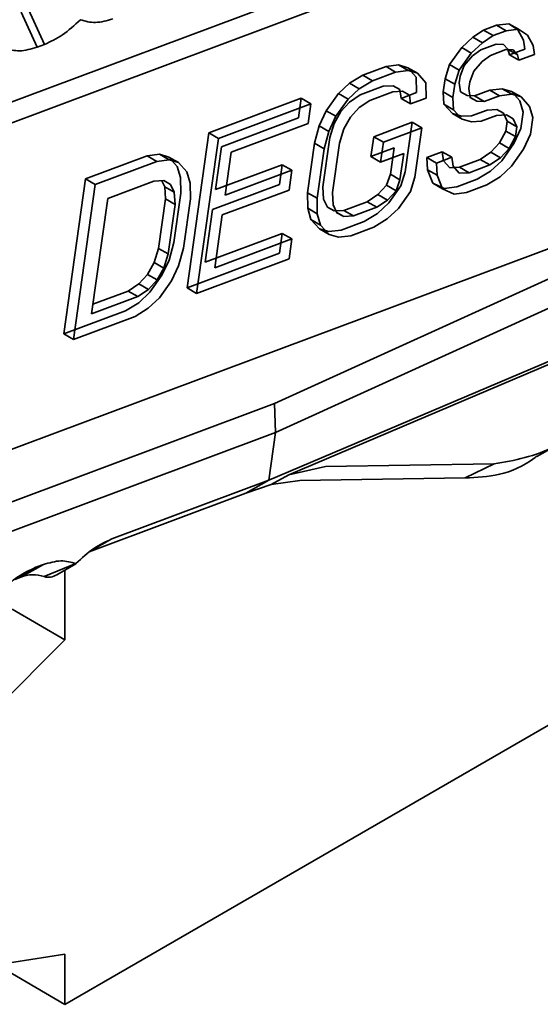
# Model space of a CAD drawing. Header units: millimetres. Extents: x 0 to 420, y 0 to 297.
# Tile 62 of 126: x 324.725 to 325.49, y 120.235 to 121.68. Entities that reach past the tile are written whole.
import ezdxf

# ---------------------------------------------------------------- set-up
doc = ezdxf.new("R2010")
doc.units = ezdxf.units.MM

msp = doc.modelspace()

# ---------------------------------------------------------------- linework, layer by layer
at = {"color": 7, "linetype": 'Continuous', "lineweight": 35}
for p, q in [((324.6372, 121.5313), (325.1943, 121.7394)), ((324.6255, 121.496), (325.182, 121.704)), ((324.7383, 121.6954), (324.7616, 121.6441)), ((324.7273, 121.6913), (324.7507, 121.64)), ((325.3907, 121.6547), (325.4065, 121.6652)), ((325.4065, 121.6652), (325.4254, 121.6723)), ((325.4206, 121.6571), (325.4065, 121.6652)), ((325.4395, 121.6641), (325.4206, 121.6571)), ((325.4254, 121.6723), (325.4435, 121.6745)), ((325.4395, 121.6641), (325.4254, 121.6723)), ((325.4577, 121.6663), (325.4395, 121.6641)), ((325.4435, 121.6745), (325.4566, 121.6656)), ((325.4577, 121.6663), (325.4435, 121.6745)), ((325.4566, 121.6656), (325.4652, 121.6505)), ((325.4707, 121.6574), (325.4577, 121.6663)), ((325.3743, 121.6394), (325.3907, 121.6547)), ((325.4049, 121.6466), (325.3907, 121.6547)), ((325.4206, 121.6571), (325.4049, 121.6466)), ((325.4652, 121.6505), (325.4669, 121.6373)), ((325.4793, 121.6423), (325.4707, 121.6574)), ((324.7616, 121.6441), (324.7507, 121.64)), ((325.3565, 121.6144), (325.3743, 121.6394)), ((325.3884, 121.6313), (325.3743, 121.6394)), ((325.4049, 121.6466), (325.3884, 121.6313)), ((325.4024, 121.6362), (325.3904, 121.6271)), ((325.4251, 121.6446), (325.4024, 121.6362)), ((325.4392, 121.6365), (325.4166, 121.628)), ((325.4357, 121.644), (325.4251, 121.6446)), ((325.4419, 121.6372), (325.4357, 121.644)), ((325.4498, 121.6359), (325.4392, 121.6365)), ((325.4419, 121.6372), (325.4443, 121.6289)), ((325.4435, 121.6362), (325.456, 121.629)), ((325.4669, 121.6373), (325.4443, 121.6289)), ((325.456, 121.629), (325.4498, 121.6359)), ((325.4811, 121.6292), (325.4793, 121.6423)), ((325.3884, 121.6313), (325.3706, 121.6063)), ((325.3904, 121.6271), (325.3778, 121.6132)), ((325.4166, 121.628), (325.4046, 121.6189)), ((325.4584, 121.6207), (325.4443, 121.6289)), ((325.4584, 121.6207), (325.456, 121.629)), ((325.4811, 121.6292), (325.4584, 121.6207)), ((325.2292, 121.599), (325.2632, 121.6117)), ((325.2632, 121.6117), (325.2813, 121.6139)), ((325.2773, 121.6035), (325.2632, 121.6117)), ((325.2955, 121.6057), (325.2773, 121.6035)), ((325.2813, 121.6139), (325.2951, 121.6098)), ((325.2955, 121.6057), (325.2813, 121.6139)), ((325.2951, 121.6098), (325.3074, 121.5961)), ((325.3092, 121.6017), (325.2951, 121.6098)), ((325.3092, 121.6017), (325.2955, 121.6057)), ((325.35, 121.5937), (325.3565, 121.6144)), ((325.3706, 121.6063), (325.3565, 121.6144)), ((325.3641, 121.5855), (325.3706, 121.6063)), ((325.3778, 121.6132), (325.3719, 121.5973)), ((325.3861, 121.5891), (325.3919, 121.605)), ((325.4046, 121.6189), (325.3919, 121.605)), ((325.2097, 121.5871), (325.2292, 121.599)), ((325.2434, 121.5908), (325.2238, 121.5789)), ((325.2434, 121.5908), (325.2292, 121.599)), ((325.2773, 121.6035), (325.2434, 121.5908)), ((325.3074, 121.5961), (325.3078, 121.5733)), ((325.3216, 121.5879), (325.3092, 121.6017)), ((325.3473, 121.5743), (325.35, 121.5937)), ((325.35, 121.5937), (325.3641, 121.5855)), ((325.3719, 121.5973), (325.3706, 121.5876)), ((325.1932, 121.5718), (325.2097, 121.5871)), ((325.2238, 121.5789), (325.2074, 121.5636)), ((325.2238, 121.5789), (325.2097, 121.5871)), ((325.2591, 121.5826), (325.2251, 121.5699)), ((325.2735, 121.5834), (325.2591, 121.5826)), ((325.2835, 121.578), (325.2735, 121.5834)), ((325.2852, 121.5649), (325.2835, 121.578)), ((325.322, 121.5651), (325.3216, 121.5879)), ((325.3614, 121.5661), (325.3641, 121.5855)), ((325.3706, 121.5876), (325.3723, 121.5745)), ((325.3847, 121.5794), (325.3861, 121.5891)), ((325.3865, 121.5663), (325.3847, 121.5794)), ((325.3929, 121.5684), (325.4155, 121.5769)), ((325.4155, 121.5769), (325.4337, 121.5791)), ((325.4297, 121.5687), (325.4155, 121.5769)), ((325.4337, 121.5791), (325.4475, 121.575)), ((325.4479, 121.5709), (325.4337, 121.5791)), ((325.0029, 121.5144), (325.1387, 121.5651)), ((325.1387, 121.5651), (325.1346, 121.5361)), ((325.1528, 121.557), (325.1387, 121.5651)), ((325.1754, 121.5468), (325.1932, 121.5718)), ((325.2074, 121.5636), (325.1896, 121.5386)), ((325.2074, 121.5636), (325.1932, 121.5718)), ((325.2251, 121.5699), (325.2094, 121.5595)), ((325.2393, 121.5618), (325.2235, 121.5513)), ((325.2732, 121.5745), (325.2393, 121.5618)), ((325.2876, 121.5753), (325.2732, 121.5745)), ((325.3078, 121.5733), (325.2852, 121.5649)), ((325.2852, 121.5649), (325.2993, 121.5567)), ((325.2976, 121.5698), (325.2876, 121.5753)), ((325.2993, 121.5567), (325.2976, 121.5698)), ((325.322, 121.5651), (325.2993, 121.5567)), ((325.3483, 121.5563), (325.3473, 121.5743)), ((325.3473, 121.5743), (325.3614, 121.5661)), ((325.3625, 121.5482), (325.3614, 121.5661)), ((325.3723, 121.5745), (325.3823, 121.569)), ((325.3823, 121.569), (325.3929, 121.5684)), ((325.3964, 121.5609), (325.3864, 121.5666)), ((325.3964, 121.5609), (325.3865, 121.5663)), ((325.4071, 121.5602), (325.3929, 121.5684)), ((325.4297, 121.5687), (325.4071, 121.5602)), ((325.4479, 121.5709), (325.4297, 121.5687)), ((325.4475, 121.575), (325.4598, 121.5613)), ((325.4616, 121.5669), (325.4475, 121.575)), ((325.4616, 121.5669), (325.4479, 121.5709)), ((325.4598, 121.5613), (325.4647, 121.5448)), ((325.474, 121.5531), (325.4616, 121.5669)), ((325.1528, 121.557), (325.017, 121.5062)), ((325.1488, 121.5279), (325.1528, 121.557)), ((325.2094, 121.5595), (325.1967, 121.5455)), ((325.2235, 121.5513), (325.2108, 121.5374)), ((325.3607, 121.5426), (325.3483, 121.5563)), ((325.3483, 121.5563), (325.3625, 121.5482)), ((325.3748, 121.5344), (325.3625, 121.5482)), ((325.4115, 121.5478), (325.3888, 121.5394)), ((325.4071, 121.5602), (325.3964, 121.5609)), ((325.4259, 121.5486), (325.4115, 121.5478)), ((325.4358, 121.5432), (325.4259, 121.5486)), ((325.4788, 121.5366), (325.474, 121.5531)), ((325.1346, 121.5361), (325.0215, 121.4938)), ((325.1652, 121.5246), (325.1754, 121.5468)), ((325.1896, 121.5386), (325.1754, 121.5468)), ((325.1793, 121.5164), (325.1896, 121.5386)), ((325.1967, 121.5455), (325.1871, 121.5282)), ((325.2013, 121.52), (325.2108, 121.5374)), ((325.3744, 121.5386), (325.3607, 121.5426)), ((325.3607, 121.5426), (325.3748, 121.5344)), ((325.3888, 121.5394), (325.3744, 121.5386)), ((325.3886, 121.5304), (325.3748, 121.5344)), ((325.4256, 121.5397), (325.403, 121.5312)), ((325.44, 121.5405), (325.4256, 121.5397)), ((325.4413, 121.5315), (325.4358, 121.5432)), ((325.45, 121.535), (325.44, 121.5405)), ((325.4555, 121.5233), (325.45, 121.535)), ((325.4647, 121.5448), (325.4613, 121.5206)), ((325.4754, 121.5124), (325.4788, 121.5366)), ((325.1488, 121.5279), (325.0356, 121.4857)), ((325.158, 121.499), (325.1652, 121.5246)), ((325.1652, 121.5246), (325.1793, 121.5164)), ((325.1871, 121.5282), (325.1806, 121.5074)), ((325.1948, 121.4993), (325.2013, 121.52)), ((325.2451, 121.5086), (325.3017, 121.5297)), ((325.3158, 121.5216), (325.2593, 121.5004)), ((325.3017, 121.5297), (325.2915, 121.4571)), ((325.3158, 121.5216), (325.3017, 121.5297)), ((325.3057, 121.449), (325.3158, 121.5216)), ((325.403, 121.5312), (325.3886, 121.5304)), ((325.4393, 121.5169), (325.4413, 121.5315)), ((325.4413, 121.5315), (325.4555, 121.5233)), ((325.4613, 121.5206), (325.451, 121.4984)), ((325.4534, 121.5088), (325.4555, 121.5233)), ((324.4972, 120.9689), (325.9301, 121.5043)), ((324.971, 121.2869), (325.0029, 121.5144)), ((324.9851, 121.2787), (325.017, 121.5062)), ((325.017, 121.5062), (325.0029, 121.5144)), ((325.1806, 121.5074), (325.1704, 121.4348)), ((325.1721, 121.4908), (325.1793, 121.5164)), ((325.2411, 121.4796), (325.2451, 121.5086)), ((325.2593, 121.5004), (325.2451, 121.5086)), ((325.4297, 121.4996), (325.4393, 121.5169)), ((325.4393, 121.5169), (325.4534, 121.5088)), ((325.4439, 121.4914), (325.4534, 121.5088)), ((325.4651, 121.4902), (325.4754, 121.5124)), ((325.0215, 121.4938), (325.0126, 121.4309)), ((325.1478, 121.4264), (325.158, 121.499)), ((325.158, 121.499), (325.1721, 121.4908)), ((325.1619, 121.4182), (325.1721, 121.4908)), ((325.1846, 121.4267), (325.1948, 121.4993)), ((325.275, 121.4922), (325.2411, 121.4796)), ((325.2552, 121.4714), (325.2593, 121.5004)), ((325.2696, 121.4535), (325.275, 121.4922)), ((325.417, 121.4857), (325.4297, 121.4996)), ((325.4297, 121.4996), (325.4439, 121.4914)), ((325.4439, 121.4914), (325.4312, 121.4775)), ((325.451, 121.4984), (325.4332, 121.4734)), ((325.4651, 121.4902), (325.4473, 121.4652)), ((324.8218, 121.4468), (324.9124, 121.4806)), ((324.9124, 121.4806), (324.9305, 121.4828)), ((324.9124, 121.4806), (324.9265, 121.4724)), ((324.9447, 121.4746), (324.9265, 121.4724)), ((324.9305, 121.4828), (324.9443, 121.4787)), ((324.9447, 121.4746), (324.9305, 121.4828)), ((324.9443, 121.4787), (324.9566, 121.465)), ((324.9584, 121.4706), (324.9443, 121.4787)), ((324.9584, 121.4706), (324.9447, 121.4746)), ((325.0268, 121.4227), (325.0356, 121.4857)), ((325.2411, 121.4796), (325.2552, 121.4714)), ((325.2891, 121.4841), (325.2552, 121.4714)), ((325.2837, 121.4454), (325.2891, 121.4841)), ((325.3231, 121.4781), (325.3457, 121.4865)), ((325.3241, 121.4601), (325.3231, 121.4781)), ((325.3372, 121.4699), (325.3231, 121.4781)), ((325.3598, 121.4784), (325.3372, 121.4699)), ((325.3457, 121.4865), (325.3474, 121.4734)), ((325.3598, 121.4784), (325.3457, 121.4865)), ((325.3616, 121.4653), (325.3598, 121.4784)), ((325.3711, 121.4639), (325.4013, 121.4752)), ((325.4013, 121.4752), (325.417, 121.4857)), ((325.4154, 121.4671), (325.4013, 121.4752)), ((325.4312, 121.4775), (325.4154, 121.4671)), ((325.4312, 121.4775), (325.417, 121.4857)), ((324.9265, 121.4724), (324.836, 121.4386)), ((324.9566, 121.465), (324.9615, 121.4485)), ((324.9708, 121.4569), (324.9584, 121.4706)), ((325.0126, 121.4309), (325.1107, 121.4675)), ((325.1107, 121.4675), (325.1066, 121.4385)), ((325.1248, 121.4594), (325.1107, 121.4675)), ((325.332, 121.4402), (325.3241, 121.4601)), ((325.3241, 121.4601), (325.3382, 121.452)), ((325.3382, 121.452), (325.3372, 121.4699)), ((325.3474, 121.4734), (325.3567, 121.4631)), ((325.3567, 121.4631), (325.3711, 121.4639)), ((325.3708, 121.455), (325.3616, 121.4653)), ((325.3852, 121.4558), (325.3711, 121.4639)), ((325.4154, 121.4671), (325.3852, 121.4558)), ((325.4332, 121.4734), (325.4167, 121.4581)), ((325.4473, 121.4652), (325.4309, 121.4499)), ((324.7899, 121.2192), (324.8218, 121.4468)), ((324.836, 121.4386), (324.8218, 121.4468)), ((324.9615, 121.4485), (324.9619, 121.4257)), ((324.9756, 121.4403), (324.9708, 121.4569)), ((325.1248, 121.4594), (325.0268, 121.4227)), ((325.1208, 121.4303), (325.1248, 121.4594)), ((325.2638, 121.4376), (325.2696, 121.4535)), ((325.2696, 121.4535), (325.2837, 121.4454)), ((325.2915, 121.4571), (325.285, 121.4364)), ((325.2992, 121.4282), (325.3057, 121.449)), ((325.3462, 121.432), (325.3382, 121.452)), ((325.3972, 121.4462), (325.367, 121.4349)), ((325.3852, 121.4558), (325.3708, 121.455)), ((325.4167, 121.4581), (325.3972, 121.4462)), ((325.4309, 121.4499), (325.4113, 121.438)), ((324.8041, 121.2111), (324.836, 121.4386)), ((324.8545, 121.418), (324.9224, 121.4434)), ((324.9224, 121.4434), (324.9368, 121.4442)), ((324.934, 121.444), (324.9382, 121.4352)), ((324.9368, 121.4442), (324.9468, 121.4387)), ((324.9382, 121.4352), (324.9392, 121.4172)), ((324.9523, 121.427), (324.9382, 121.4352)), ((324.9468, 121.4387), (324.9523, 121.427)), ((324.976, 121.4175), (324.9756, 121.4403)), ((325.1066, 121.4385), (325.0085, 121.4019)), ((325.1704, 121.4348), (325.1715, 121.4169)), ((325.2511, 121.4237), (325.2638, 121.4376)), ((325.2638, 121.4376), (325.2779, 121.4294)), ((325.285, 121.4364), (325.2672, 121.4114)), ((325.2779, 121.4294), (325.2837, 121.4454)), ((325.3488, 121.4327), (325.332, 121.4402)), ((325.332, 121.4402), (325.3462, 121.432)), ((325.363, 121.4245), (325.3462, 121.432)), ((325.367, 121.4349), (325.3488, 121.4327)), ((325.4113, 121.438), (325.3812, 121.4267)), ((324.8308, 121.2486), (324.8545, 121.418)), ((324.9392, 121.4172), (324.929, 121.3446)), ((324.9534, 121.4091), (324.9392, 121.4172)), ((324.9619, 121.4257), (324.9517, 121.3531)), ((324.9523, 121.427), (324.9534, 121.4091)), ((324.9658, 121.3449), (324.976, 121.4175)), ((325.1208, 121.4303), (325.0227, 121.3937)), ((325.7637, 121.4193), (325.0996, 121.1168)), ((325.1482, 121.4036), (325.1478, 121.4264)), ((325.1478, 121.4264), (325.1619, 121.4182)), ((325.1623, 121.3954), (325.1619, 121.4182)), ((325.1715, 121.4169), (325.177, 121.4052)), ((325.1856, 121.4087), (325.1846, 121.4267)), ((325.2353, 121.4132), (325.2511, 121.4237)), ((325.2652, 121.4155), (325.2511, 121.4237)), ((325.2779, 121.4294), (325.2652, 121.4155)), ((325.2992, 121.4282), (325.2814, 121.4032)), ((325.3812, 121.4267), (325.363, 121.4245)), ((324.9534, 121.4091), (324.9432, 121.3365)), ((325.153, 121.387), (325.1482, 121.4036)), ((325.1482, 121.4036), (325.1623, 121.3954)), ((325.177, 121.4052), (325.187, 121.3997)), ((325.1911, 121.397), (325.1856, 121.4087)), ((325.2014, 121.4005), (325.2353, 121.4132)), ((325.2495, 121.405), (325.2155, 121.3924)), ((325.2495, 121.405), (325.2353, 121.4132)), ((325.2652, 121.4155), (325.2495, 121.405)), ((325.2672, 121.4114), (325.2508, 121.396)), ((325.2814, 121.4032), (325.2649, 121.3879)), ((325.0085, 121.4019), (324.9977, 121.3244)), ((325.0118, 121.3162), (325.0227, 121.3937)), ((325.1671, 121.3789), (325.1623, 121.3954)), ((325.187, 121.3997), (325.2014, 121.4005)), ((325.2011, 121.3916), (325.1909, 121.3974)), ((325.2011, 121.3916), (325.1911, 121.397)), ((325.2155, 121.3924), (325.2011, 121.3916)), ((325.2155, 121.3924), (325.2014, 121.4005)), ((325.2508, 121.396), (325.2312, 121.3842)), ((325.2649, 121.3879), (325.2454, 121.376)), ((325.7651, 121.3769), (325.101, 121.0744)), ((325.1654, 121.3733), (325.153, 121.387)), ((325.153, 121.387), (325.1671, 121.3789)), ((325.1795, 121.3651), (325.1671, 121.3789)), ((325.2312, 121.3842), (325.1973, 121.3715)), ((325.2454, 121.376), (325.2114, 121.3633)), ((324.9977, 121.3244), (325.1108, 121.3667)), ((325.1108, 121.3667), (325.1068, 121.3376)), ((325.1108, 121.3667), (325.125, 121.3585)), ((325.1791, 121.3693), (325.1654, 121.3733)), ((325.1654, 121.3733), (325.1795, 121.3651)), ((325.1973, 121.3715), (325.1791, 121.3693)), ((325.1932, 121.3611), (325.1795, 121.3651)), ((325.2114, 121.3633), (325.1932, 121.3611)), ((324.929, 121.3446), (324.9225, 121.3238)), ((324.9432, 121.3365), (324.929, 121.3446)), ((324.9517, 121.3531), (324.9445, 121.3275)), ((324.9586, 121.3193), (324.9658, 121.3449)), ((325.125, 121.3585), (325.0118, 121.3162)), ((325.1209, 121.3295), (325.125, 121.3585)), ((324.9432, 121.3365), (324.9367, 121.3157)), ((325.1068, 121.3376), (324.971, 121.2869)), ((324.9225, 121.3238), (324.913, 121.3065)), ((324.9367, 121.3157), (324.9225, 121.3238)), ((324.9367, 121.3157), (324.9271, 121.2983)), ((324.9445, 121.3275), (324.9342, 121.3053)), ((324.9484, 121.2971), (324.9586, 121.3193)), ((325.1209, 121.3295), (324.9851, 121.2787)), ((324.9003, 121.2926), (324.913, 121.3065)), ((324.913, 121.3065), (324.9271, 121.2983)), ((324.9342, 121.3053), (324.9164, 121.2803)), ((324.8845, 121.2821), (324.9003, 121.2926)), ((324.9003, 121.2926), (324.9144, 121.2844)), ((324.9271, 121.2983), (324.9144, 121.2844)), ((324.9484, 121.2971), (324.9306, 121.2721)), ((324.971, 121.2869), (324.9851, 121.2787)), ((324.8987, 121.274), (324.8308, 121.2486)), ((324.8328, 121.2628), (324.8845, 121.2821)), ((324.8845, 121.2821), (324.8987, 121.274)), ((324.9144, 121.2844), (324.8987, 121.274)), ((324.9164, 121.2803), (324.9, 121.265)), ((325.0912, 121.0044), (325.7522, 121.285)), ((324.9, 121.265), (324.8804, 121.2531)), ((324.9306, 121.2721), (324.9141, 121.2568)), ((325.7183, 121.2661), (325.1204, 121.0123)), ((324.8804, 121.2531), (324.7899, 121.2192)), ((324.8946, 121.2449), (324.8041, 121.2111)), ((324.9141, 121.2568), (324.8946, 121.2449)), ((324.7899, 121.2192), (324.8041, 121.2111)), ((325.0996, 121.1168), (324.5431, 120.9088)), ((325.0996, 121.1168), (325.101, 121.0744)), ((325.101, 121.0744), (324.5439, 120.8662)), ((325.101, 121.0744), (325.0912, 121.0044)), ((325.4845, 121.0392), (325.5158, 121.057)), ((325.1742, 121.0246), (325.422, 121.0284)), ((325.3795, 121.0077), (325.422, 121.0284)), ((325.0944, 120.998), (325.1204, 121.0123)), ((325.1204, 121.0123), (325.1742, 121.0246)), ((324.8605, 120.9182), (325.0912, 121.0044)), ((325.0912, 121.0044), (325.0575, 120.9856)), ((325.0575, 120.9856), (325.0944, 120.998)), ((325.1365, 121.004), (325.0944, 120.998)), ((325.1365, 121.004), (325.3795, 121.0077)), ((325.0575, 120.9854), (324.8273, 120.8995)), ((324.7269, 120.862), (324.7601, 120.8807)), ((324.7491, 120.8766), (324.7601, 120.8807)), ((324.8079, 120.882), (324.761, 120.8629)), ((324.7796, 120.8656), (324.8077, 120.8818)), ((324.7917, 120.8727), (324.7917, 120.7701)), ((324.7269, 120.862), (324.7181, 120.8587)), ((324.714, 120.815), (324.7917, 120.7701)), ((324.7917, 120.7701), (324.6548, 120.6335)), ((324.7917, 120.2352), (325.7346, 120.7796)), ((324.6548, 120.2872), (324.7917, 120.3087)), ((324.7917, 120.3087), (324.7917, 120.2352)), ((324.6917, 120.293), (324.7917, 120.2352))]:
    msp.add_line(p, q, dxfattribs=at)
at = {"color": 8, "linetype": 'Continuous', "lineweight": 35}
for p, q in [((324.8605, 120.9182), (324.831, 120.9016)), ((324.7491, 120.8766), (324.7196, 120.86))]:
    msp.add_line(p, q, dxfattribs=at)
at = {"color": 7, "linetype": 'Continuous', "lineweight": 35}
for centre, radius, start, end in [((324.7451, 120.8199), 0.0459, 69.6697, 113.3627), ((324.7675, 120.8837), 0.0217, 252.7398, 303.8285)]:
    msp.add_arc(centre, radius, start, end, dxfattribs=at)
for points, knots in [([(324.8143, 121.6803), (324.8057, 121.6723), (324.7885, 121.6563), (324.7706, 121.6482), (324.7616, 121.6441)], [0, 0, 0, 0, 0.499998, 1, 1, 1, 1]), ([(324.8621, 121.6816), (324.8533, 121.6791), (324.8359, 121.674), (324.8215, 121.6782), (324.8143, 121.6803)], [0, 0, 0, 0, 0.500002, 1, 1, 1, 1]), ([(324.7507, 121.64), (324.7419, 121.6374), (324.7244, 121.6324), (324.7101, 121.6366), (324.7029, 121.6387)], [0, 0, 0, 0, 0.4999976, 1, 1, 1, 1]), ([(325.422, 121.0284), (325.4519, 121.0336), (325.5118, 121.0438), (325.5749, 121.0997), (325.6065, 121.1277)], [0, 0, 0, 0, 0.499883, 1, 1, 1, 1]), ([(325.4847, 121.0399), (325.4838, 121.0392), (325.4473, 121.011), (325.413, 121.0093), (325.3795, 121.0077)], [0, 0, 0, 0, 0.024, 1, 1, 1, 1]), ([(324.8079, 120.882), (324.8165, 120.89), (324.8337, 120.906), (324.8516, 120.9141), (324.8605, 120.9182)], [0, 0, 0, 0, 0.500001, 1, 1, 1, 1]), ([(324.7601, 120.8807), (324.7688, 120.8832), (324.7863, 120.8883), (324.8007, 120.8841), (324.8079, 120.882)], [0, 0, 0, 0, 0.500001, 1, 1, 1, 1]), ([(324.6964, 120.8403), (324.705, 120.8483), (324.7223, 120.8644), (324.7402, 120.8725), (324.7491, 120.8766)], [0, 0, 0, 0, 0.5, 1, 1, 1, 1])]:
    msp.add_open_spline(points, degree=3, knots=knots, dxfattribs=at)

doc.saveas('drawing.dxf')
